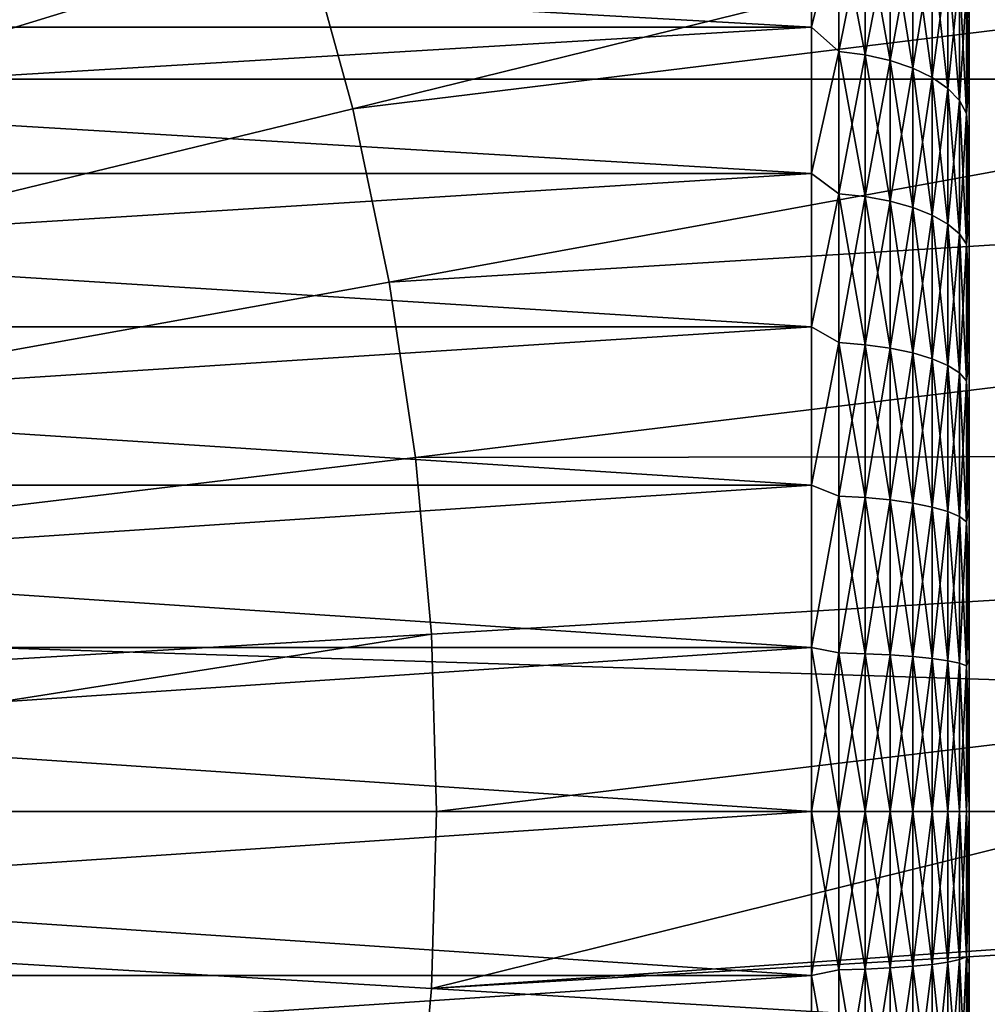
# Model space of a CAD drawing. Header units: metres. Extents: x -258 to 72, y -72 to 102.
# Tile 231 of 256: x 40.28 to 46.42, y -1.22 to 5.02. Entities that reach past the tile are written whole.
import ezdxf

# ---------------------------------------------------------------- set-up
doc = ezdxf.new("R2010")
doc.units = ezdxf.units.M
doc.layers.add('solid_FREESTAND_ASM_SW0005', color=7, linetype='CONTINUOUS')

msp = doc.modelspace()

# ---------------------------------------------------------------- linework, layer by layer
at = {"layer": 'solid_FREESTAND_ASM_SW0005'}
for points in [[(24.009604, 0, -872.009583), (40.276928, 9.648009, -872.294312), (39.67474, 10.597993, -872.287109)], [(24.009604, 0, -872.009583), (40.821587, 8.663909, -872.300842), (40.276928, 9.648009, -872.294312)], [(72.351036, 4.645118, -887), (-72.351036, 4.645123, -887), (-71.904762, 9.271183, -887)], [(72.351036, 4.645118, -887), (-71.904762, 9.271183, -887), (71.904762, 9.271173, -887)], [(60.824394, 8.994968, -872.810791), (42.092205, 5.542241, -872.316101), (42.389633, 4.457494, -872.319702)], [(61.296783, 6.774608, -872.816467), (60.824394, 8.994968, -872.810791), (42.389633, 4.457494, -872.319702)], [(24.009604, 0, -872.009583), (41.306793, 7.649173, -872.306702), (40.821587, 8.663909, -872.300842)], [(24.009604, 0, -872.009583), (41.730835, 6.607389, -872.311768), (41.306793, 7.649173, -872.306702)], [(61.296783, 6.774608, -872.816467), (42.389633, 4.457494, -872.319702), (42.622063, 3.356986, -872.322449)], [(61.635422, 4.52995, -872.820496), (61.296783, 6.774608, -872.816467), (42.622063, 3.356986, -872.322449)], [(24.009604, 0, -872.009583), (42.092205, 5.542241, -872.316101), (41.730835, 6.607389, -872.311768)], [(29.799999, 5.848465, 24.250282), (45.299999, 5.848465, 24.250282), (45.299999, 4.975002, 23.683048)], [(29.799999, 4.975002, 23.683048), (29.799999, 5.848465, 24.250282), (45.299999, 4.975002, 23.683048)], [(29.799999, 4.974999, 40.916954), (45.299999, 4.974999, 40.916954), (45.299999, 5.848463, 40.34972)], [(29.799999, 5.848463, 40.34972), (29.799999, 4.974999, 40.916954), (45.299999, 5.848463, 40.34972)], [(45.473648, 5.67544, 24.145872), (45.299999, 4.975002, 23.683048), (45.299999, 5.848465, 24.250282)], [(45.473648, 5.67544, 40.454128), (45.299999, 5.848463, 40.34972), (45.299999, 4.974999, 40.916954)], [(45.473648, 4.821382, 40.986465), (45.473648, 5.67544, 40.454128), (45.299999, 4.974999, 40.916954)], [(45.473648, 5.67544, 24.145872), (45.473648, 4.821382, 23.613535), (45.299999, 4.975002, 23.683048)], [(45.642185, 4.799458, 23.653032), (45.473648, 4.821382, 23.613535), (45.473648, 5.67544, 24.145872)], [(45.642185, 5.649633, 24.182951), (45.642185, 4.799458, 23.653032), (45.473648, 5.67544, 24.145872)], [(45.642185, 5.649633, 40.417049), (45.473648, 5.67544, 40.454128), (45.473648, 4.821382, 40.986465)], [(45.642185, 4.799458, 40.946968), (45.642185, 5.649633, 40.417049), (45.473648, 4.821382, 40.986465)], [(45.800301, 4.763652, 23.717545), (45.642185, 4.799458, 23.653032), (45.642185, 5.649633, 24.182951)], [(45.800301, 5.607483, 24.243509), (45.800301, 4.763652, 23.717545), (45.642185, 5.649633, 24.182951)], [(45.800301, 5.607483, 40.356491), (45.642185, 5.649633, 40.417049), (45.642185, 4.799458, 40.946968)], [(45.800301, 4.763652, 40.882458), (45.800301, 5.607483, 40.356491), (45.642185, 4.799458, 40.946968)], [(45.943188, 4.715052, 23.805103), (45.800301, 4.763652, 23.717545), (45.800301, 5.607483, 24.243509)], [(45.943188, 5.550275, 24.325703), (45.943188, 4.715052, 23.805103), (45.800301, 5.607483, 24.243509)], [(45.943188, 5.550275, 40.2743), (45.800301, 5.607483, 40.356491), (45.800301, 4.763652, 40.882458)], [(24.009604, 0, -872.009583), (42.389633, 4.457494, -872.319702), (42.092205, 5.542241, -872.316101)], [(45.943188, 4.715052, 40.794895), (45.943188, 5.550275, 40.2743), (45.800301, 4.763652, 40.882458)], [(46.066494, 4.655139, 23.913046), (45.943188, 4.715052, 23.805103), (45.943188, 5.550275, 24.325703)], [(46.066494, 5.479749, 24.427031), (46.066494, 4.655139, 23.913046), (45.943188, 5.550275, 24.325703)], [(46.066494, 5.479749, 40.17297), (45.943188, 5.550275, 40.2743), (45.943188, 4.715052, 40.794895)], [(46.066494, 4.655139, 40.686954), (46.066494, 5.479749, 40.17297), (45.943188, 4.715052, 40.794895)], [(46.166462, 4.585737, 24.038086), (46.066494, 4.655139, 23.913046), (46.066494, 5.479749, 24.427031)], [(46.166462, 5.398053, 24.544405), (46.166462, 4.585737, 24.038086), (46.066494, 5.479749, 24.427031)], [(46.166462, 5.398053, 40.055595), (46.066494, 5.479749, 40.17297), (46.066494, 4.655139, 40.686954)], [(46.166462, 4.585737, 40.561916), (46.166462, 5.398053, 40.055595), (46.066494, 4.655139, 40.686954)], [(46.240051, 4.508958, 24.176414), (46.166462, 4.585737, 24.038086), (46.166462, 5.398053, 24.544405)], [(46.240051, 5.307673, 24.674257), (46.240051, 4.508958, 24.176414), (46.166462, 5.398053, 24.544405)], [(46.240051, 5.307673, 39.925743), (46.166462, 5.398053, 40.055595), (46.166462, 4.585737, 40.561916)], [(46.285019, 5.211363, 39.787369), (46.299999, 5.022589, 39.70784), (46.299999, 5.416277, 39.425056)], [(46.299999, 5.022631, 24.892189), (46.299999, 5.416277, 39.425056), (46.299999, 5.022589, 39.70784)], [(46.240051, 4.508958, 40.423584), (46.240051, 5.307673, 39.925743), (46.166462, 4.585737, 40.561916)], [(46.285019, 4.42714, 24.323822), (46.240051, 4.508958, 24.176414), (46.240051, 5.307673, 24.674257)], [(46.285019, 5.211363, 24.812632), (46.285019, 4.42714, 24.323822), (46.240051, 5.307673, 24.674257)], [(46.285019, 5.211363, 39.787369), (46.240051, 5.307673, 39.925743), (46.240051, 4.508958, 40.423584)], [(46.285019, 4.42714, 40.27618), (46.285019, 5.211363, 39.787369), (46.240051, 4.508958, 40.423584)], [(46.285019, 4.42714, 40.27618), (46.299999, 5.022589, 39.70784), (46.285019, 5.211363, 39.787369)], [(46.285019, 5.211363, 24.812632), (46.299999, 5.022631, 24.892189), (46.299999, 4.614208, 24.631128)], [(46.285019, 5.211363, 24.812632), (46.299999, 4.614208, 24.631128), (46.285019, 4.42714, 24.323822)], [(46.285019, 4.42714, 40.27618), (46.299999, 4.614164, 39.968899), (46.299999, 5.022589, 39.70784)], [(46.299999, 4.614208, 24.631128), (46.299999, 5.022631, 24.892189), (46.299999, 5.022589, 39.70784)], [(46.299999, 4.614208, 24.631128), (46.299999, 5.022589, 39.70784), (46.299999, 4.614164, 39.968899)], [(29.799999, 4.975002, 23.683048), (45.299999, 4.975002, 23.683048), (45.299999, 4.047032, 23.210224)], [(29.799999, 4.047032, 23.210224), (29.799999, 4.975002, 23.683048), (45.299999, 4.047032, 23.210224)], [(29.799999, 4.047029, 41.389778), (45.299999, 4.047029, 41.389778), (45.299999, 4.974999, 40.916954)], [(29.799999, 4.974999, 40.916954), (29.799999, 4.047029, 41.389778), (45.299999, 4.974999, 40.916954)], [(45.473648, 4.821382, 23.613535), (45.299999, 4.047032, 23.210224), (45.299999, 4.975002, 23.683048)], [(45.473648, 4.821382, 40.986465), (45.299999, 4.974999, 40.916954), (45.299999, 4.047029, 41.389778)], [(45.473648, 3.91785, 41.429668), (45.473648, 4.821382, 40.986465), (45.299999, 4.047029, 41.389778)], [(45.473648, 4.821382, 23.613535), (45.473648, 3.91785, 23.17033), (45.299999, 4.047032, 23.210224)], [(45.642185, 3.900035, 23.211845), (45.473648, 3.91785, 23.17033), (45.473648, 4.821382, 23.613535)], [(45.642185, 4.799458, 23.653032), (45.642185, 3.900035, 23.211845), (45.473648, 4.821382, 23.613535)], [(45.642185, 4.799458, 40.946968), (45.473648, 4.821382, 40.986465), (45.473648, 3.91785, 41.429668)], [(45.642185, 3.900035, 41.388157), (45.642185, 4.799458, 40.946968), (45.473648, 3.91785, 41.429668)], [(45.800301, 3.870938, 23.279648), (45.642185, 3.900035, 23.211845), (45.642185, 4.799458, 23.653032)], [(45.800301, 4.763652, 23.717545), (45.800301, 3.870938, 23.279648), (45.642185, 4.799458, 23.653032)], [(45.800301, 4.763652, 40.882458), (45.642185, 4.799458, 40.946968), (45.642185, 3.900035, 41.388157)], [(45.800301, 3.870938, 41.320354), (45.800301, 4.763652, 40.882458), (45.642185, 3.900035, 41.388157)], [(45.943188, 3.831446, 23.371674), (45.800301, 3.870938, 23.279648), (45.800301, 4.763652, 23.717545)], [(45.943188, 4.715052, 23.805103), (45.943188, 3.831446, 23.371674), (45.800301, 4.763652, 23.717545)], [(45.943188, 4.715052, 40.794895), (45.800301, 4.763652, 40.882458), (45.800301, 3.870938, 41.320354)], [(45.943188, 3.831446, 41.228325), (45.943188, 4.715052, 40.794895), (45.800301, 3.870938, 41.320354)], [(46.066494, 3.782761, 23.485125), (45.943188, 3.831446, 23.371674), (45.943188, 4.715052, 23.805103)], [(46.066494, 4.655139, 23.913046), (46.066494, 3.782761, 23.485125), (45.943188, 4.715052, 23.805103)], [(46.066494, 4.655139, 40.686954), (45.943188, 4.715052, 40.794895), (45.943188, 3.831446, 41.228325)], [(-72.351036, 4.645123, -887), (72.5, 0, -887), (-72.5, 0, -887)], [(72.351036, 4.645118, -887), (72.5, 0, -887), (-72.351036, 4.645123, -887)], [(46.066494, 3.782761, 41.114876), (46.066494, 4.655139, 40.686954), (45.943188, 3.831446, 41.228325)], [(46.166462, 3.726365, 23.616543), (46.066494, 3.782761, 23.485125), (46.066494, 4.655139, 23.913046)], [(46.166462, 4.585737, 24.038086), (46.166462, 3.726365, 23.616543), (46.066494, 4.655139, 23.913046)], [(46.166462, 4.585737, 40.561916), (46.066494, 4.655139, 40.686954), (46.066494, 3.782761, 41.114876)], [(46.166462, 3.726365, 40.983456), (46.166462, 4.585737, 40.561916), (46.066494, 3.782761, 41.114876)], [(46.240051, 3.663975, 23.76193), (46.166462, 3.726365, 23.616543), (46.166462, 4.585737, 24.038086)], [(46.240051, 4.508958, 24.176414), (46.240051, 3.663975, 23.76193), (46.166462, 4.585737, 24.038086)], [(46.240051, 4.508958, 40.423584), (46.166462, 4.585737, 40.561916), (46.166462, 3.726365, 40.983456)], [(46.285019, 4.42714, 24.323822), (46.299999, 4.614208, 24.631128), (46.299999, 4.19226, 24.39257)], [(46.285019, 4.42714, 40.27618), (46.299999, 4.192215, 40.207455), (46.299999, 4.614164, 39.968899)], [(46.299999, 4.19226, 24.39257), (46.299999, 4.614208, 24.631128), (46.299999, 4.614164, 39.968899)], [(46.299999, 4.19226, 24.39257), (46.299999, 4.614164, 39.968899), (46.299999, 4.192215, 40.207455)], [(61.635422, 4.52995, -872.820496), (42.622063, 3.356986, -872.322449), (42.788673, 2.244607, -872.324463)], [(61.839092, 2.269044, -872.822998), (61.635422, 4.52995, -872.820496), (42.788673, 2.244607, -872.324463)], [(46.240051, 3.663975, 40.83807), (46.240051, 4.508958, 40.423584), (46.166462, 3.726365, 40.983456)], [(46.285019, 3.59749, 23.916859), (46.240051, 3.663975, 23.76193), (46.240051, 4.508958, 24.176414)], [(46.285019, 4.42714, 24.323822), (46.285019, 3.59749, 23.916859), (46.240051, 4.508958, 24.176414)], [(46.285019, 4.42714, 40.27618), (46.240051, 4.508958, 40.423584), (46.240051, 3.663975, 40.83807)], [(24.009604, 0, -872.009583), (42.622063, 3.356986, -872.322449), (42.389633, 4.457494, -872.319702)], [(46.285019, 3.59749, 40.683144), (46.285019, 4.42714, 40.27618), (46.240051, 3.663975, 40.83807)], [(46.285019, 3.59749, 40.683144), (46.299999, 4.192215, 40.207455), (46.285019, 4.42714, 40.27618)], [(46.285019, 4.42714, 24.323822), (46.299999, 4.19226, 24.39257), (46.299999, 3.758015, 24.177204)], [(46.285019, 4.42714, 24.323822), (46.299999, 3.758015, 24.177204), (46.285019, 3.59749, 23.916859)], [(46.285019, 3.59749, 40.683144), (46.299999, 3.757968, 40.422817), (46.299999, 4.192215, 40.207455)], [(46.299999, 3.758015, 24.177204), (46.299999, 4.19226, 24.39257), (46.299999, 4.192215, 40.207455)], [(46.299999, 3.758015, 24.177204), (46.299999, 4.192215, 40.207455), (46.299999, 3.757968, 40.422817)], [(29.799999, 4.047032, 23.210224), (45.299999, 4.047032, 23.210224), (45.299999, 3.074722, 22.836988)], [(29.799999, 3.074722, 22.836988), (29.799999, 4.047032, 23.210224), (45.299999, 3.074722, 22.836988)], [(29.799999, 3.074719, 41.763012), (45.299999, 3.074719, 41.763012), (45.299999, 4.047029, 41.389778)], [(29.799999, 4.047029, 41.389778), (29.799999, 3.074719, 41.763012), (45.299999, 4.047029, 41.389778)], [(45.473648, 3.91785, 23.17033), (45.299999, 3.074722, 22.836988), (45.299999, 4.047032, 23.210224)], [(45.473648, 3.91785, 41.429668), (45.299999, 4.047029, 41.389778), (45.299999, 3.074719, 41.763012)], [(45.473648, 2.974115, 41.77919), (45.473648, 3.91785, 41.429668), (45.299999, 3.074719, 41.763012)], [(45.473648, 3.91785, 23.17033), (45.473648, 2.974115, 22.82081), (45.299999, 3.074722, 22.836988)], [(45.642185, 2.960591, 22.863913), (45.473648, 2.974115, 22.82081), (45.473648, 3.91785, 23.17033)], [(45.642185, 3.900035, 23.211845), (45.642185, 2.960591, 22.863913), (45.473648, 3.91785, 23.17033)], [(45.642185, 3.900035, 41.388157), (45.473648, 3.91785, 41.429668), (45.473648, 2.974115, 41.77919)], [(45.642185, 2.960591, 41.736088), (45.642185, 3.900035, 41.388157), (45.473648, 2.974115, 41.77919)], [(45.800301, 2.938504, 22.934311), (45.642185, 2.960591, 22.863913), (45.642185, 3.900035, 23.211845)], [(45.800301, 3.870938, 23.279648), (45.800301, 2.938504, 22.934311), (45.642185, 3.900035, 23.211845)], [(45.800301, 3.870938, 41.320354), (45.642185, 3.900035, 41.388157), (45.642185, 2.960591, 41.736088)], [(45.800301, 2.938504, 41.665688), (45.800301, 3.870938, 41.320354), (45.642185, 2.960591, 41.736088)], [(45.943188, 2.908525, 23.029861), (45.800301, 2.938504, 22.934311), (45.800301, 3.870938, 23.279648)], [(45.943188, 3.831446, 23.371674), (45.943188, 2.908525, 23.029861), (45.800301, 3.870938, 23.279648)], [(45.943188, 3.831446, 41.228325), (45.800301, 3.870938, 41.320354), (45.800301, 2.938504, 41.665688)], [(45.943188, 2.908525, 41.570137), (45.943188, 3.831446, 41.228325), (45.800301, 2.938504, 41.665688)], [(46.066494, 2.871567, 23.147655), (45.943188, 2.908525, 23.029861), (45.943188, 3.831446, 23.371674)], [(46.066494, 3.782761, 23.485125), (46.066494, 2.871567, 23.147655), (45.943188, 3.831446, 23.371674)], [(46.066494, 3.782761, 41.114876), (45.943188, 3.831446, 41.228325), (45.943188, 2.908525, 41.570137)], [(46.066494, 2.871567, 41.452343), (46.066494, 3.782761, 41.114876), (45.943188, 2.908525, 41.570137)], [(46.166462, 2.828755, 23.284105), (46.066494, 2.871567, 23.147655), (46.066494, 3.782761, 23.485125)], [(46.166462, 3.726365, 23.616543), (46.166462, 2.828755, 23.284105), (46.066494, 3.782761, 23.485125)], [(46.166462, 3.726365, 40.983456), (46.066494, 3.782761, 41.114876), (46.066494, 2.871567, 41.452343)], [(46.285019, 3.59749, 23.916859), (46.299999, 3.758015, 24.177204), (46.299999, 3.312737, 23.985659)], [(46.285019, 3.59749, 40.683144), (46.299999, 3.312689, 40.614361), (46.299999, 3.757968, 40.422817)], [(46.299999, 3.312737, 23.985659), (46.299999, 3.758015, 24.177204), (46.299999, 3.757968, 40.422817)], [(46.299999, 3.312737, 23.985659), (46.299999, 3.757968, 40.422817), (46.299999, 3.312689, 40.614361)], [(46.166462, 2.828755, 41.315895), (46.166462, 3.726365, 40.983456), (46.066494, 2.871567, 41.452343)], [(46.240051, 2.781394, 23.435059), (46.166462, 2.828755, 23.284105), (46.166462, 3.726365, 23.616543)], [(46.240051, 3.663975, 23.76193), (46.240051, 2.781394, 23.435059), (46.166462, 3.726365, 23.616543)], [(46.240051, 3.663975, 40.83807), (46.166462, 3.726365, 40.983456), (46.166462, 2.828755, 41.315895)], [(46.240051, 2.781394, 41.164944), (46.240051, 3.663975, 40.83807), (46.166462, 2.828755, 41.315895)], [(46.285019, 2.730924, 23.595917), (46.240051, 2.781394, 23.435059), (46.240051, 3.663975, 23.76193)], [(46.285019, 3.59749, 23.916859), (46.285019, 2.730924, 23.595917), (46.240051, 3.663975, 23.76193)], [(46.285019, 3.59749, 40.683144), (46.240051, 3.663975, 40.83807), (46.240051, 2.781394, 41.164944)], [(46.285019, 2.730924, 41.004082), (46.285019, 3.59749, 40.683144), (46.240051, 2.781394, 41.164944)], [(46.285019, 2.730924, 41.004082), (46.299999, 3.312689, 40.614361), (46.285019, 3.59749, 40.683144)], [(46.285019, 3.59749, 23.916859), (46.299999, 3.312737, 23.985659), (46.299999, 2.857747, 23.818504)], [(46.285019, 3.59749, 23.916859), (46.299999, 2.857747, 23.818504), (46.285019, 2.730924, 23.595917)], [(24.009604, 0, -872.009583), (42.788673, 2.244607, -872.324463), (42.622063, 3.356986, -872.322449)], [(46.285019, 2.730924, 41.004082), (46.299999, 2.857699, 40.781513), (46.299999, 3.312689, 40.614361)], [(46.299999, 2.857747, 23.818504), (46.299999, 3.312737, 23.985659), (46.299999, 3.312689, 40.614361)], [(46.299999, 2.857747, 23.818504), (46.299999, 3.312689, 40.614361), (46.299999, 2.857699, 40.781513)], [(29.799999, 3.074722, 22.836988), (45.299999, 3.074722, 22.836988), (45.299999, 2.068724, 22.567432)], [(29.799999, 2.068724, 22.567432), (29.799999, 3.074722, 22.836988), (45.299999, 2.068724, 22.567432)], [(29.799999, 2.068721, 42.03257), (45.299999, 2.068721, 42.03257), (45.299999, 3.074719, 41.763012)], [(29.799999, 3.074719, 41.763012), (29.799999, 2.068721, 42.03257), (45.299999, 3.074719, 41.763012)], [(45.473648, 2.974115, 22.82081), (45.299999, 2.068724, 22.567432), (45.299999, 3.074722, 22.836988)], [(45.473648, 2.974115, 41.77919), (45.299999, 3.074719, 41.763012), (45.299999, 2.068721, 42.03257)], [(45.473648, 1.999862, 42.031441), (45.473648, 2.974115, 41.77919), (45.299999, 2.068721, 42.03257)], [(45.473648, 2.974115, 22.82081), (45.473648, 1.999862, 22.568558), (45.299999, 2.068724, 22.567432)], [(45.642185, 1.990768, 22.612808), (45.473648, 1.999862, 22.568558), (45.473648, 2.974115, 22.82081)], [(45.642185, 2.960591, 22.863913), (45.642185, 1.990768, 22.612808), (45.473648, 2.974115, 22.82081)], [(45.642185, 2.960591, 41.736088), (45.473648, 2.974115, 41.77919), (45.473648, 1.999862, 42.031441)], [(45.642185, 1.990768, 41.98719), (45.642185, 2.960591, 41.736088), (45.473648, 1.999862, 42.031441)], [(45.800301, 1.975916, 22.68508), (45.642185, 1.990768, 22.612808), (45.642185, 2.960591, 22.863913)], [(45.800301, 2.938504, 22.934311), (45.800301, 1.975916, 22.68508), (45.642185, 2.960591, 22.863913)], [(45.800301, 2.938504, 41.665688), (45.642185, 2.960591, 41.736088), (45.642185, 1.990768, 41.98719)], [(45.800301, 1.975916, 41.914921), (45.800301, 2.938504, 41.665688), (45.642185, 1.990768, 41.98719)], [(45.943188, 1.955758, 22.783173), (45.800301, 1.975916, 22.68508), (45.800301, 2.938504, 22.934311)], [(45.943188, 2.908525, 23.029861), (45.943188, 1.955758, 22.783173), (45.800301, 2.938504, 22.934311)], [(45.943188, 2.908525, 41.570137), (45.800301, 2.938504, 41.665688), (45.800301, 1.975916, 41.914921)], [(45.943188, 1.955758, 41.816826), (45.943188, 2.908525, 41.570137), (45.800301, 1.975916, 41.914921)], [(46.066494, 1.930906, 22.9041), (45.943188, 1.955758, 22.783173), (45.943188, 2.908525, 23.029861)], [(46.066494, 2.871567, 23.147655), (46.066494, 1.930906, 22.9041), (45.943188, 2.908525, 23.029861)], [(46.066494, 2.871567, 41.452343), (45.943188, 2.908525, 41.570137), (45.943188, 1.955758, 41.816826)], [(46.066494, 1.930906, 41.6959), (46.066494, 2.871567, 41.452343), (45.943188, 1.955758, 41.816826)], [(46.166462, 1.902119, 23.044182), (46.066494, 1.930906, 22.9041), (46.066494, 2.871567, 23.147655)], [(46.166462, 2.828755, 23.284105), (46.166462, 1.902119, 23.044182), (46.066494, 2.871567, 23.147655)], [(46.166462, 2.828755, 41.315895), (46.066494, 2.871567, 41.452343), (46.066494, 1.930906, 41.6959)], [(46.166462, 1.902119, 41.555817), (46.166462, 2.828755, 41.315895), (46.066494, 1.930906, 41.6959)], [(46.240051, 1.870272, 23.199152), (46.166462, 1.902119, 23.044182), (46.166462, 2.828755, 23.284105)], [(46.240051, 2.781394, 23.435059), (46.240051, 1.870272, 23.199152), (46.166462, 2.828755, 23.284105)], [(46.240051, 2.781394, 41.164944), (46.166462, 2.828755, 41.315895), (46.166462, 1.902119, 41.555817)], [(46.285019, 2.730924, 23.595917), (46.299999, 2.857747, 23.818504), (46.299999, 2.394382, 23.676229)], [(46.285019, 2.730924, 41.004082), (46.299999, 2.394332, 40.923786), (46.299999, 2.857699, 40.781513)], [(46.299999, 2.394382, 23.676229), (46.299999, 2.857747, 23.818504), (46.299999, 2.857699, 40.781513)], [(46.299999, 2.394382, 23.676229), (46.299999, 2.857699, 40.781513), (46.299999, 2.394332, 40.923786)], [(46.240051, 1.870272, 41.400848), (46.240051, 2.781394, 41.164944), (46.166462, 1.902119, 41.555817)], [(46.285019, 1.836335, 23.364292), (46.240051, 1.870272, 23.199152), (46.240051, 2.781394, 23.435059)], [(46.285019, 2.730924, 23.595917), (46.285019, 1.836335, 23.364292), (46.240051, 2.781394, 23.435059)], [(46.285019, 2.730924, 41.004082), (46.240051, 2.781394, 41.164944), (46.240051, 1.870272, 41.400848)], [(46.285019, 1.836335, 41.235706), (46.285019, 2.730924, 41.004082), (46.240051, 1.870272, 41.400848)], [(46.285019, 1.836335, 41.235706), (46.299999, 2.394332, 40.923786), (46.285019, 2.730924, 41.004082)], [(46.285019, 2.730924, 23.595917), (46.299999, 2.394382, 23.676229), (46.299999, 1.923989, 23.559246)], [(46.285019, 2.730924, 23.595917), (46.299999, 1.923989, 23.559246), (46.285019, 1.836335, 23.364292)], [(46.285019, 1.836335, 41.235706), (46.299999, 1.923938, 41.040764), (46.299999, 2.394332, 40.923786)], [(46.299999, 1.923989, 23.559246), (46.299999, 2.394382, 23.676229), (46.299999, 2.394332, 40.923786)], [(46.299999, 1.923989, 23.559246), (46.299999, 2.394332, 40.923786), (46.299999, 1.923938, 41.040764)], [(61.839092, 2.269044, -872.822998), (42.788673, 2.244607, -872.324463), (42.888874, 1.124291, -872.325684)], [(61.839092, 2.269044, -872.822998), (42.888874, 1.124291, -872.325684), (42.922314, 0, -872.32605)], [(47.426506, 0, -872.427856), (61.839092, 2.269044, -872.822998), (42.922314, 0, -872.32605)], [(24.009604, 0, -872.009583), (42.888874, 1.124291, -872.325684), (42.788673, 2.244607, -872.324463)], [(29.799999, 2.068724, 22.567432), (45.299999, 2.068724, 22.567432), (45.299999, 1.040061, 22.404507)], [(29.799999, 1.040061, 22.404507), (29.799999, 2.068724, 22.567432), (45.299999, 1.040061, 22.404507)], [(29.799999, 1.040058, 42.195492), (45.299999, 1.040058, 42.195492), (45.299999, 2.068721, 42.03257)], [(29.799999, 2.068721, 42.03257), (29.799999, 1.040058, 42.195492), (45.299999, 2.068721, 42.03257)], [(45.473648, 1.999862, 22.568558), (45.299999, 1.040061, 22.404507), (45.299999, 2.068724, 22.567432)], [(45.473648, 1.999862, 42.031441), (45.299999, 2.068721, 42.03257), (45.299999, 1.040058, 42.195492)], [(45.473648, 1.005088, 42.183834), (45.473648, 1.999862, 42.031441), (45.299999, 1.040058, 42.195492)], [(45.473648, 1.999862, 22.568558), (45.473648, 1.005088, 22.416164), (45.299999, 1.040061, 22.404507)], [(45.642185, 1.000518, 22.461107), (45.473648, 1.005088, 22.416164), (45.473648, 1.999862, 22.568558)], [(45.642185, 1.990768, 22.612808), (45.642185, 1.000518, 22.461107), (45.473648, 1.999862, 22.568558)], [(45.642185, 1.990768, 41.98719), (45.473648, 1.999862, 42.031441), (45.473648, 1.005088, 42.183834)], [(45.642185, 1.000518, 42.138893), (45.642185, 1.990768, 41.98719), (45.473648, 1.005088, 42.183834)], [(45.800301, 0.993053, 22.534512), (45.642185, 1.000518, 22.461107), (45.642185, 1.990768, 22.612808)], [(45.800301, 1.975916, 22.68508), (45.800301, 0.993053, 22.534512), (45.642185, 1.990768, 22.612808)], [(45.800301, 1.975916, 41.914921), (45.642185, 1.990768, 41.98719), (45.642185, 1.000518, 42.138893)], [(45.800301, 0.993053, 42.065491), (45.800301, 1.975916, 41.914921), (45.642185, 1.000518, 42.138893)], [(45.943188, 0.982922, 22.63414), (45.800301, 0.993053, 22.534512), (45.800301, 1.975916, 22.68508)], [(45.943188, 1.955758, 22.783173), (45.943188, 0.982922, 22.63414), (45.800301, 1.975916, 22.68508)], [(45.943188, 1.955758, 41.816826), (45.800301, 1.975916, 41.914921), (45.800301, 0.993053, 42.065491)], [(45.943188, 0.982922, 41.965858), (45.943188, 1.955758, 41.816826), (45.800301, 0.993053, 42.065491)], [(46.066494, 0.970432, 22.756962), (45.943188, 0.982922, 22.63414), (45.943188, 1.955758, 22.783173)], [(46.066494, 1.930906, 22.9041), (46.066494, 0.970432, 22.756962), (45.943188, 1.955758, 22.783173)], [(46.066494, 1.930906, 41.6959), (45.943188, 1.955758, 41.816826), (45.943188, 0.982922, 41.965858)], [(46.066494, 0.970432, 41.843037), (46.066494, 1.930906, 41.6959), (45.943188, 0.982922, 41.965858)], [(46.166462, 0.955964, 22.899237), (46.066494, 0.970432, 22.756962), (46.066494, 1.930906, 22.9041)], [(46.166462, 1.902119, 23.044182), (46.166462, 0.955964, 22.899237), (46.066494, 1.930906, 22.9041)], [(46.166462, 1.902119, 41.555817), (46.066494, 1.930906, 41.6959), (46.066494, 0.970432, 41.843037)], [(46.166462, 0.955964, 41.700764), (46.166462, 1.902119, 41.555817), (46.066494, 0.970432, 41.843037)], [(46.240051, 0.939959, 23.056633), (46.166462, 0.955964, 22.899237), (46.166462, 1.902119, 23.044182)], [(46.240051, 1.870272, 23.199152), (46.240051, 0.939959, 23.056633), (46.166462, 1.902119, 23.044182)], [(46.240051, 1.870272, 41.400848), (46.166462, 1.902119, 41.555817), (46.166462, 0.955964, 41.700764)], [(46.285019, 1.836335, 23.364292), (46.299999, 1.923989, 23.559246), (46.299999, 1.447943, 23.467901)], [(46.285019, 1.836335, 41.235706), (46.299999, 1.447893, 41.132107), (46.299999, 1.923938, 41.040764)], [(46.299999, 1.447943, 23.467901), (46.299999, 1.923989, 23.559246), (46.299999, 1.923938, 41.040764)], [(46.299999, 1.447943, 23.467901), (46.299999, 1.923938, 41.040764), (46.299999, 1.447893, 41.132107)], [(46.240051, 0.939959, 41.543365), (46.240051, 1.870272, 41.400848), (46.166462, 0.955964, 41.700764)], [(46.285019, 0.922902, 23.22436), (46.240051, 0.939959, 23.056633), (46.240051, 1.870272, 23.199152)], [(46.285019, 1.836335, 23.364292), (46.285019, 0.922902, 23.22436), (46.240051, 1.870272, 23.199152)], [(46.285019, 1.836335, 41.235706), (46.240051, 1.870272, 41.400848), (46.240051, 0.939959, 41.543365)], [(46.285019, 0.922902, 41.375641), (46.285019, 1.836335, 41.235706), (46.240051, 0.939959, 41.543365)], [(46.285019, 0.922902, 41.375641), (46.299999, 1.447893, 41.132107), (46.285019, 1.836335, 41.235706)], [(46.285019, 1.836335, 23.364292), (46.299999, 1.447943, 23.467901), (46.299999, 0.967662, 23.402466)], [(46.285019, 1.836335, 23.364292), (46.299999, 0.967662, 23.402466), (46.285019, 0.922902, 23.22436)], [(46.285019, 0.922902, 41.375641), (46.299999, 0.96761, 41.19754), (46.299999, 1.447893, 41.132107)], [(46.299999, 0.967662, 23.402466), (46.299999, 1.447943, 23.467901), (46.299999, 1.447893, 41.132107)], [(46.299999, 0.967662, 23.402466), (46.299999, 1.447893, 41.132107), (46.299999, 0.96761, 41.19754)], [(24.009604, 0, -872.009583), (35.718666, 0, -872.184387), (42.888874, 1.124291, -872.325684)], [(35.718666, 0, -872.184387), (42.922314, 0, -872.32605), (42.888874, 1.124291, -872.325684)], [(29.799999, 1.040061, 22.404507), (45.299999, 1.040061, 22.404507), (45.299999, 0, 22.35)], [(29.799999, 0, 22.35), (29.799999, 1.040061, 22.404507), (45.299999, 0, 22.35)], [(29.799999, 0, 42.25), (45.299999, 0, 42.25), (45.299999, 1.040058, 42.195492)], [(29.799999, 1.040058, 42.195492), (29.799999, 0, 42.25), (45.299999, 1.040058, 42.195492)], [(45.473648, 0, 22.365192), (45.299999, 0, 22.35), (45.299999, 1.040061, 22.404507)], [(45.473648, 1.005088, 22.416164), (45.473648, 0, 22.365192), (45.299999, 1.040061, 22.404507)], [(45.473648, 1.005088, 42.183834), (45.299999, 1.040058, 42.195492), (45.299999, 0, 42.25)], [(45.473648, 0, 42.234806), (45.473648, 1.005088, 42.183834), (45.299999, 0, 42.25)], [(45.642185, 0, 22.410368), (45.473648, 0, 22.365192), (45.473648, 1.005088, 22.416164)], [(45.642185, 1.000518, 22.461107), (45.642185, 0, 22.410368), (45.473648, 1.005088, 22.416164)], [(45.642185, 1.000518, 42.138893), (45.473648, 1.005088, 42.183834), (45.473648, 0, 42.234806)], [(45.642185, 0, 42.189632), (45.642185, 1.000518, 42.138893), (45.473648, 0, 42.234806)], [(45.800301, 0, 22.48415), (45.642185, 0, 22.410368), (45.642185, 1.000518, 22.461107)], [(45.800301, 0.993053, 22.534512), (45.800301, 0, 22.48415), (45.642185, 1.000518, 22.461107)], [(45.800301, 0.993053, 42.065491), (45.642185, 1.000518, 42.138893), (45.642185, 0, 42.189632)], [(45.800301, 0, 42.115852), (45.800301, 0.993053, 42.065491), (45.642185, 0, 42.189632)], [(45.943188, 0, 22.584291), (45.800301, 0, 22.48415), (45.800301, 0.993053, 22.534512)], [(45.943188, 0.982922, 22.63414), (45.943188, 0, 22.584291), (45.800301, 0.993053, 22.534512)], [(45.943188, 0.982922, 41.965858), (45.800301, 0.993053, 42.065491), (45.800301, 0, 42.115852)], [(45.943188, 0, 42.015709), (45.943188, 0.982922, 41.965858), (45.800301, 0, 42.115852)], [(46.066494, 0, 22.707747), (45.943188, 0, 22.584291), (45.943188, 0.982922, 22.63414)], [(46.066494, 0.970432, 22.756962), (46.066494, 0, 22.707747), (45.943188, 0.982922, 22.63414)], [(46.066494, 0.970432, 41.843037), (45.943188, 0.982922, 41.965858), (45.943188, 0, 42.015709)], [(46.066494, 0, 41.892254), (46.066494, 0.970432, 41.843037), (45.943188, 0, 42.015709)], [(46.166462, 0, 22.850756), (46.066494, 0, 22.707747), (46.066494, 0.970432, 22.756962)], [(46.166462, 0.955964, 22.899237), (46.166462, 0, 22.850756), (46.066494, 0.970432, 22.756962)], [(46.166462, 0.955964, 41.700764), (46.066494, 0.970432, 41.843037), (46.066494, 0, 41.892254)], [(46.166462, 0, 41.749245), (46.166462, 0.955964, 41.700764), (46.066494, 0, 41.892254)], [(46.240051, 0, 23.008965), (46.166462, 0, 22.850756), (46.166462, 0.955964, 22.899237)], [(46.240051, 0.939959, 23.056633), (46.240051, 0, 23.008965), (46.166462, 0.955964, 22.899237)], [(46.240051, 0.939959, 41.543365), (46.166462, 0.955964, 41.700764), (46.166462, 0, 41.749245)], [(46.240051, 0, 41.591038), (46.240051, 0.939959, 41.543365), (46.166462, 0, 41.749245)], [(46.285019, 0, 23.177555), (46.240051, 0, 23.008965), (46.240051, 0.939959, 23.056633)], [(46.285019, 0.922902, 23.22436), (46.285019, 0, 23.177555), (46.240051, 0.939959, 23.056633)], [(46.285019, 0.922902, 41.375641), (46.240051, 0.939959, 41.543365), (46.240051, 0, 41.591038)], [(46.285019, 0.922902, 23.22436), (46.299999, 0.967662, 23.402466), (46.299999, 0.484544, 23.363127)], [(46.285019, 0.922902, 41.375641), (46.299999, 0.484493, 41.236877), (46.299999, 0.96761, 41.19754)], [(46.299999, 0.484544, 23.363127), (46.299999, 0.967662, 23.402466), (46.299999, 0.96761, 41.19754)], [(46.299999, 0.484544, 23.363127), (46.299999, 0.96761, 41.19754), (46.299999, 0.484493, 41.236877)], [(46.285019, 0, 41.422443), (46.285019, 0.922902, 41.375641), (46.240051, 0, 41.591038)], [(46.285019, 0.922902, 23.22436), (46.299999, 0.484544, 23.363127), (46.299999, 0, 23.35)], [(46.285019, 0.922902, 23.22436), (46.299999, 0, 23.35), (46.285019, 0, 23.177555)], [(46.285019, 0, 41.422443), (46.299999, 0.484493, 41.236877), (46.285019, 0.922902, 41.375641)], [(46.285019, 0, 41.422443), (46.299999, 0, 41.25), (46.299999, 0.484493, 41.236877)], [(46.299999, 0.484544, 23.363127), (46.299999, 0, 41.25), (46.299999, 0, 23.35)], [(46.299999, 0.484544, 23.363127), (46.299999, 0.484493, 41.236877), (46.299999, 0, 41.25)], [(72.351036, -4.645123, -887), (-72.5, 0, -887), (72.5, 0, -887)], [(72.351036, -4.645123, -887), (-72.351036, -4.645118, -887), (-72.5, 0, -887)], [(24.009604, 0, -872.009583), (42.922314, 0, -872.32605), (35.718666, 0, -872.184387)], [(42.888874, -1.124293, -872.325684), (42.922314, 0, -872.32605), (24.009604, 0, -872.009583)], [(40.821579, -8.663919, -872.300842), (24.009604, 0, -872.009583), (40.276917, -9.64802, -872.294312)], [(41.306786, -7.649182, -872.306702), (24.009604, 0, -872.009583), (40.821579, -8.663919, -872.300842)], [(41.730827, -6.607397, -872.311768), (24.009604, 0, -872.009583), (41.306786, -7.649182, -872.306702)], [(42.092201, -5.542247, -872.316101), (24.009604, 0, -872.009583), (41.730827, -6.607397, -872.311768)], [(42.389629, -4.4575, -872.319702), (24.009604, 0, -872.009583), (42.092201, -5.542247, -872.316101)], [(42.622059, -3.35699, -872.322449), (24.009604, 0, -872.009583), (42.389629, -4.4575, -872.319702)], [(42.78867, -2.24461, -872.324463), (24.009604, 0, -872.009583), (42.622059, -3.35699, -872.322449)], [(42.888874, -1.124293, -872.325684), (24.009604, 0, -872.009583), (42.78867, -2.24461, -872.324463)], [(29.799999, -1.040061, 42.195492), (45.299999, 0, 42.25), (29.799999, 0, 42.25)], [(45.299999, -1.040061, 42.195492), (45.299999, 0, 42.25), (29.799999, -1.040061, 42.195492)], [(45.299999, -1.040061, 42.195492), (45.473648, 0, 42.234806), (45.299999, 0, 42.25)], [(45.473648, -1.005088, 42.183834), (45.473648, 0, 42.234806), (45.299999, -1.040061, 42.195492)], [(45.473648, -1.005088, 42.183834), (45.642185, 0, 42.189632), (45.473648, 0, 42.234806)], [(45.642185, -1.000518, 42.138893), (45.642185, 0, 42.189632), (45.473648, -1.005088, 42.183834)], [(45.642185, -1.000518, 42.138893), (45.800301, 0, 42.115852), (45.642185, 0, 42.189632)], [(45.800301, -0.993053, 42.065491), (45.800301, 0, 42.115852), (45.642185, -1.000518, 42.138893)], [(45.800301, -0.993053, 42.065491), (45.943188, 0, 42.015709), (45.800301, 0, 42.115852)], [(45.943188, -0.982922, 41.965858), (45.943188, 0, 42.015709), (45.800301, -0.993053, 42.065491)], [(45.943188, -0.982922, 41.965858), (46.066494, 0, 41.892254), (45.943188, 0, 42.015709)], [(46.066494, -0.970432, 41.843037), (46.066494, 0, 41.892254), (45.943188, -0.982922, 41.965858)], [(46.066494, -0.970432, 41.843037), (46.166462, 0, 41.749245), (46.066494, 0, 41.892254)], [(46.166462, -0.955964, 41.700764), (46.166462, 0, 41.749245), (46.066494, -0.970432, 41.843037)], [(46.166462, -0.955964, 41.700764), (46.240051, 0, 41.591038), (46.166462, 0, 41.749245)], [(46.240051, -0.939959, 41.543365), (46.240051, 0, 41.591038), (46.166462, -0.955964, 41.700764)], [(46.240051, -0.939959, 41.543365), (46.285019, 0, 41.422443), (46.240051, 0, 41.591038)], [(46.285019, -0.922902, 41.375641), (46.285019, 0, 41.422443), (46.240051, -0.939959, 41.543365)], [(46.285019, -0.922902, 41.375641), (46.299999, -0.484544, 41.236874), (46.299999, 0, 41.25)], [(46.285019, -0.922902, 41.375641), (46.299999, 0, 41.25), (46.285019, 0, 41.422443)], [(46.299999, 0, 41.25), (46.299999, -0.484544, 41.236874), (46.299999, 0, 23.35)], [(45.299999, -1.040058, 22.404507), (29.799999, 0, 22.35), (45.299999, 0, 22.35)], [(45.299999, -1.040058, 22.404507), (29.799999, -1.040058, 22.404507), (29.799999, 0, 22.35)], [(42.888874, -1.124293, -872.325684), (47.426506, 0, -872.427856), (42.922314, 0, -872.32605)], [(42.888874, -1.124293, -872.325684), (61.907055, 0, -872.823792), (59.132717, 0, -872.739807)], [(42.888874, -1.124293, -872.325684), (61.839066, -2.269107, -872.822998), (61.907055, 0, -872.823792)], [(42.888874, -1.124293, -872.325684), (59.132717, 0, -872.739807), (47.426506, 0, -872.427856)], [(45.473648, -1.005088, 22.416164), (45.299999, 0, 22.35), (45.473648, 0, 22.365192)], [(45.473648, -1.005088, 22.416164), (45.299999, -1.040058, 22.404507), (45.299999, 0, 22.35)], [(45.642185, -1.000518, 22.461107), (45.473648, 0, 22.365192), (45.642185, 0, 22.410368)], [(45.642185, -1.000518, 22.461107), (45.473648, -1.005088, 22.416164), (45.473648, 0, 22.365192)], [(45.800301, -0.993053, 22.534512), (45.642185, 0, 22.410368), (45.800301, 0, 22.48415)], [(45.800301, -0.993053, 22.534512), (45.642185, -1.000518, 22.461107), (45.642185, 0, 22.410368)], [(45.943188, -0.982922, 22.63414), (45.800301, 0, 22.48415), (45.943188, 0, 22.584291)], [(45.943188, -0.982922, 22.63414), (45.800301, -0.993053, 22.534512), (45.800301, 0, 22.48415)], [(46.066494, -0.970432, 22.756962), (45.943188, 0, 22.584291), (46.066494, 0, 22.707747)], [(46.066494, -0.970432, 22.756962), (45.943188, -0.982922, 22.63414), (45.943188, 0, 22.584291)], [(46.166462, -0.955964, 22.899237), (46.066494, 0, 22.707747), (46.166462, 0, 22.850756)], [(46.166462, -0.955964, 22.899237), (46.066494, -0.970432, 22.756962), (46.066494, 0, 22.707747)], [(46.240051, -0.939959, 23.056633), (46.166462, 0, 22.850756), (46.240051, 0, 23.008965)], [(46.240051, -0.939959, 23.056633), (46.166462, -0.955964, 22.899237), (46.166462, 0, 22.850756)], [(46.285019, -0.922902, 23.22436), (46.240051, 0, 23.008965), (46.285019, 0, 23.177555)], [(46.285019, -0.922902, 23.22436), (46.240051, -0.939959, 23.056633), (46.240051, 0, 23.008965)], [(46.285019, 0, 23.177555), (46.299999, 0, 23.35), (46.299999, -0.484493, 23.363123)], [(46.285019, -0.922902, 23.22436), (46.285019, 0, 23.177555), (46.299999, -0.484493, 23.363123)], [(46.299999, -0.484544, 41.236874), (46.299999, -0.484493, 23.363123), (46.299999, 0, 23.35)], [(46.285019, -0.922902, 23.22436), (46.299999, -0.484493, 23.363123), (46.299999, -0.96761, 23.40246)], [(46.285019, -0.922902, 41.375641), (46.299999, -0.967662, 41.197536), (46.299999, -0.484544, 41.236874)], [(46.299999, -0.484544, 41.236874), (46.299999, -0.96761, 23.40246), (46.299999, -0.484493, 23.363123)], [(46.299999, -0.484544, 41.236874), (46.299999, -0.967662, 41.197536), (46.299999, -0.96761, 23.40246)], [(46.285019, -0.922902, 41.375641), (46.240051, -0.939959, 41.543365), (46.240051, -1.870272, 41.400848)], [(46.285019, -1.836335, 41.235706), (46.285019, -0.922902, 41.375641), (46.240051, -1.870272, 41.400848)], [(46.285019, -0.922902, 23.22436), (46.285019, -1.836335, 23.364292), (46.240051, -0.939959, 23.056633)], [(46.285019, -0.922902, 23.22436), (46.299999, -0.96761, 23.40246), (46.299999, -1.447893, 23.467894)], [(46.285019, -0.922902, 23.22436), (46.299999, -1.447893, 23.467894), (46.285019, -1.836335, 23.364292)], [(46.285019, -1.836335, 41.235706), (46.299999, -0.967662, 41.197536), (46.285019, -0.922902, 41.375641)], [(45.800301, -0.993053, 42.065491), (45.642185, -1.000518, 42.138893), (45.642185, -1.990768, 41.98719)], [(45.800301, -1.975916, 41.914921), (45.800301, -0.993053, 42.065491), (45.642185, -1.990768, 41.98719)], [(45.800301, -0.993053, 22.534512), (45.800301, -1.975916, 22.68508), (45.642185, -1.000518, 22.461107)], [(45.943188, -0.982922, 41.965858), (45.800301, -0.993053, 42.065491), (45.800301, -1.975916, 41.914921)], [(45.943188, -1.955758, 41.816826), (45.943188, -0.982922, 41.965858), (45.800301, -1.975916, 41.914921)], [(45.943188, -0.982922, 22.63414), (45.943188, -1.955758, 22.783173), (45.800301, -0.993053, 22.534512)], [(45.943188, -1.955758, 22.783173), (45.800301, -1.975916, 22.68508), (45.800301, -0.993053, 22.534512)], [(46.066494, -0.970432, 41.843037), (45.943188, -0.982922, 41.965858), (45.943188, -1.955758, 41.816826)], [(46.066494, -1.930906, 41.6959), (46.066494, -0.970432, 41.843037), (45.943188, -1.955758, 41.816826)], [(46.066494, -0.970432, 22.756962), (46.066494, -1.930906, 22.9041), (45.943188, -0.982922, 22.63414)], [(46.066494, -1.930906, 22.9041), (45.943188, -1.955758, 22.783173), (45.943188, -0.982922, 22.63414)], [(46.166462, -0.955964, 41.700764), (46.066494, -0.970432, 41.843037), (46.066494, -1.930906, 41.6959)], [(46.166462, -1.902119, 41.555817), (46.166462, -0.955964, 41.700764), (46.066494, -1.930906, 41.6959)], [(46.166462, -0.955964, 22.899237), (46.166462, -1.902119, 23.044182), (46.066494, -0.970432, 22.756962)], [(46.166462, -1.902119, 23.044182), (46.066494, -1.930906, 22.9041), (46.066494, -0.970432, 22.756962)], [(46.240051, -0.939959, 41.543365), (46.166462, -0.955964, 41.700764), (46.166462, -1.902119, 41.555817)], [(46.240051, -1.870272, 41.400848), (46.240051, -0.939959, 41.543365), (46.166462, -1.902119, 41.555817)], [(46.240051, -0.939959, 23.056633), (46.240051, -1.870272, 23.199152), (46.166462, -0.955964, 22.899237)], [(46.240051, -1.870272, 23.199152), (46.166462, -1.902119, 23.044182), (46.166462, -0.955964, 22.899237)], [(46.285019, -1.836335, 23.364292), (46.240051, -1.870272, 23.199152), (46.240051, -0.939959, 23.056633)], [(46.285019, -1.836335, 41.235706), (46.299999, -1.447943, 41.132099), (46.299999, -0.967662, 41.197536)], [(46.299999, -0.967662, 41.197536), (46.299999, -1.447893, 23.467894), (46.299999, -0.96761, 23.40246)], [(46.299999, -0.967662, 41.197536), (46.299999, -1.447943, 41.132099), (46.299999, -1.447893, 23.467894)], [(45.299999, -2.068721, 22.56743), (29.799999, -2.068721, 22.56743), (29.799999, -1.040058, 22.404507)], [(45.299999, -1.040058, 22.404507), (45.299999, -2.068721, 22.56743), (29.799999, -1.040058, 22.404507)], [(45.299999, -1.040061, 42.195492), (29.799999, -1.040061, 42.195492), (29.799999, -2.068724, 42.03257)], [(45.299999, -2.068724, 42.03257), (45.299999, -1.040061, 42.195492), (29.799999, -2.068724, 42.03257)], [(45.473648, -1.999862, 42.031441), (45.473648, -1.005088, 42.183834), (45.299999, -1.040061, 42.195492)], [(45.473648, -1.005088, 22.416164), (45.473648, -1.999862, 22.568558), (45.299999, -1.040058, 22.404507)], [(45.473648, -1.999862, 22.568558), (45.299999, -2.068721, 22.56743), (45.299999, -1.040058, 22.404507)], [(45.473648, -1.999862, 42.031441), (45.299999, -1.040061, 42.195492), (45.299999, -2.068724, 42.03257)], [(45.642185, -1.000518, 42.138893), (45.473648, -1.005088, 42.183834), (45.473648, -1.999862, 42.031441)], [(45.642185, -1.990768, 41.98719), (45.642185, -1.000518, 42.138893), (45.473648, -1.999862, 42.031441)], [(45.642185, -1.000518, 22.461107), (45.642185, -1.990768, 22.612808), (45.473648, -1.005088, 22.416164)], [(45.642185, -1.990768, 22.612808), (45.473648, -1.999862, 22.568558), (45.473648, -1.005088, 22.416164)], [(45.800301, -1.975916, 22.68508), (45.642185, -1.990768, 22.612808), (45.642185, -1.000518, 22.461107)], [(42.888874, -1.124293, -872.325684), (42.78867, -2.24461, -872.324463), (61.839066, -2.269107, -872.822998)]]:
    msp.add_3dface(points, dxfattribs=at)

doc.saveas('drawing.dxf')
